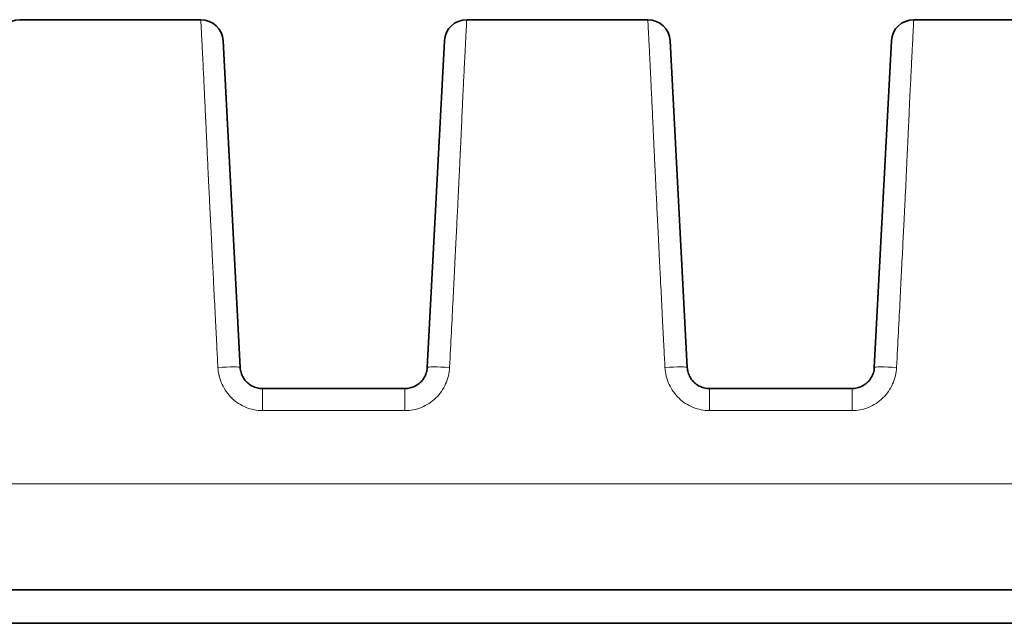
# Model space of a CAD drawing. Header units: millimetres. Extents: x 5 to 415, y 5 to 292.
# Tile 17 of 112: x 136.86 to 145.67, y 88.54 to 93.94. Entities that reach past the tile are written whole.
import ezdxf

# ---------------------------------------------------------------- set-up
doc = ezdxf.new("R2010")
doc.units = ezdxf.units.MM
doc.layers.add('Sichtbar (ISO)', color=7, linetype='Continuous', lineweight=35)
doc.layers.add('Sichtbar schmal (ISO)', color=7, linetype='Continuous', lineweight=18)

msp = doc.modelspace()

# ---------------------------------------------------------------- linework, layer by layer
at = {"layer": 'Sichtbar (ISO)'}
for p, q in [((136.86479124, 93.94265072), (138.48520623, 93.94265072)), ((140.86479124, 93.94265072), (142.48520623, 93.94265072)), ((144.86479124, 93.94265072), (146.48520022, 93.94265072)), ((138.83801186, 90.83218173), (138.68493218, 93.75311611)), ((140.66506619, 93.75311611), (140.51198651, 90.83218172)), ((142.83801186, 90.83218173), (142.68493218, 93.75311611)), ((144.66506619, 93.75311611), (144.51198651, 90.83218172)), ((140.3122606, 90.64264892), (139.03773777, 90.64264892)), ((144.3122606, 90.64264892), (143.03773777, 90.64264892)), ((154.27516267, 88.84264892), (100.27485008, 88.84264892)), ((100.27484961, 88.54264892), (154.27514851, 88.54264892))]:
    msp.add_line(p, q, dxfattribs=at)
for centre, start, end in [((136.8647921, 93.74264892), 90, 176.999999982), ((138.48520627, 93.74264892), 3.000000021, 90), ((140.8647921, 93.74264892), 90, 176.999999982), ((142.48520627, 93.74264892), 3.00000002, 90), ((144.8647921, 93.74264892), 90, 176.999999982)]:
    msp.add_arc(centre, 0.2, start, end, dxfattribs=at)
for points in [[(138.48520623, 93.94264889), (138.48520624, 93.94264891), (138.48520626, 93.94264892), (138.48520627, 93.94264892)], [(142.48520623, 93.94264889), (142.48520624, 93.94264891), (142.48520626, 93.94264892), (142.48520627, 93.94264892)]]:
    msp.add_open_spline(points, degree=3, dxfattribs=at)
for points, knots in [([(139.03773777, 90.64264892), (139.02946647, 90.64264902), (139.01314681, 90.6436628), (138.9894687, 90.6480802), (138.9670397, 90.65508415), (138.94588554, 90.66448901), (138.92601124, 90.67623241), (138.90763753, 90.69016747), (138.89099443, 90.70610845), (138.87627328, 90.72387679), (138.8636677, 90.74326062), (138.85335168, 90.76402749), (138.84548694, 90.78590345), (138.84016948, 90.80872249), (138.83842497, 90.8243007), (138.83801186, 90.83218173)], [0, 0, 0, 0, 0.0813521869, 0.1603753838, 0.2364454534, 0.312131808, 0.3879044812, 0.4635051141, 0.5391746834, 0.6150496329, 0.6911999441, 0.7676237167, 0.8444425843, 0.9214545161, 1, 1, 1, 1]), ([(140.51198651, 90.83218172), (140.51154573, 90.8237732), (140.50962868, 90.80724581), (140.50380706, 90.78346573), (140.49543267, 90.76122661), (140.48474411, 90.74053), (140.4718186, 90.72132505), (140.45679361, 90.70376964), (140.4398916, 90.68809502), (140.42132282, 90.67447692), (140.40130742, 90.6630729), (140.38007913, 90.65402668), (140.35794912, 90.64748276), (140.33523845, 90.64352963), (140.31991374, 90.64264899), (140.3122606, 90.64264892)], [0, 0, 0, 0, 0.0838013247, 0.1650438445, 0.2427208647, 0.3191274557, 0.3954427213, 0.4713977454, 0.547106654, 0.6226076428, 0.6980833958, 0.7736686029, 0.8493777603, 0.9247262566, 1, 1, 1, 1]), ([(143.03773777, 90.64264892), (143.02946647, 90.64264902), (143.01314681, 90.6436628), (142.9894687, 90.6480802), (142.9670397, 90.65508415), (142.94588554, 90.66448901), (142.92601124, 90.67623241), (142.90763753, 90.69016747), (142.89099443, 90.70610845), (142.87627328, 90.72387679), (142.8636677, 90.74326062), (142.85335168, 90.76402749), (142.84548694, 90.78590344), (142.84016948, 90.80872249), (142.83842496, 90.82430068), (142.83801186, 90.83218173)], [0, 0, 0, 0, 0.0813521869, 0.1603753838, 0.2364454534, 0.312131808, 0.3879044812, 0.4635051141, 0.5391746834, 0.6150496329, 0.6911999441, 0.7676237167, 0.8444425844, 0.9214545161, 1, 1, 1, 1]), ([(144.51198651, 90.83218172), (144.51154573, 90.8237732), (144.50962868, 90.80724581), (144.50380706, 90.78346573), (144.49543267, 90.76122661), (144.48474411, 90.74053), (144.4718186, 90.72132505), (144.45679361, 90.70376964), (144.4398916, 90.68809502), (144.42132282, 90.67447692), (144.40130742, 90.6630729), (144.38007913, 90.65402668), (144.35794912, 90.64748276), (144.33523845, 90.64352963), (144.31991374, 90.64264899), (144.3122606, 90.64264892)], [0, 0, 0, 0, 0.0838013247, 0.1650438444, 0.2427208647, 0.3191274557, 0.3954427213, 0.4713977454, 0.547106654, 0.6226076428, 0.6980833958, 0.7736686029, 0.8493777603, 0.9247262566, 1, 1, 1, 1])]:
    msp.add_open_spline(points, degree=3, knots=knots, dxfattribs=at)
at = {"layer": 'Sichtbar schmal (ISO)'}
for p, q in [((139.03773777, 90.44554952), (139.03773777, 90.64264892)), ((140.3122606, 90.64264892), (140.3122606, 90.44554952)), ((143.03773777, 90.44554952), (143.03773777, 90.64264892)), ((144.3122606, 90.64264892), (144.3122606, 90.44554952)), ((139.03773777, 90.44554976), (140.3122606, 90.44554976)), ((143.03773777, 90.44554976), (144.3122606, 90.44554976)), ((154.27516776, 89.78969615), (100.27484999, 89.78971825))]:
    msp.add_line(p, q, dxfattribs=at)
for centre, major_axis, ratio, start_param, end_param in [((138.63828596, 90.82171454), (0.19972591, 0.01046719), 0.0518398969, 0.0000001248, 1.5680795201), ((140.71171241, 90.82171453), (-0.19972591, 0.01046719), 0.051839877, 4.715105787, 6.2831852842), ((142.63828596, 90.82171454), (0.19972591, 0.01046719), 0.051839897, 0.0000001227, 1.5680795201), ((144.71171241, 90.82171453), (-0.19972591, 0.01046719), 0.051839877, 4.7151057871, 6.2831852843)]:
    msp.add_ellipse(centre, major_axis=major_axis, ratio=ratio, start_param=start_param, end_param=end_param, dxfattribs=at)
for points, knots in [([(138.63828596, 90.83209671), (138.63520542, 90.89223138), (138.63215372, 90.95192269), (138.62911552, 91.011485), (138.62528536, 91.08657323), (138.62147667, 91.1614565), (138.61765917, 91.23675628), (138.61337327, 91.32129512), (138.60907623, 91.40635993), (138.60472733, 91.49278983), (138.60263749, 91.53432332), (138.60053569, 91.57617195), (138.59841795, 91.61841829), (138.59600288, 91.66659628), (138.59356603, 91.71530126), (138.59113164, 91.76404607), (138.58675279, 91.85172598), (138.5823824, 91.93952555), (138.57816675, 92.02450916), (138.57433717, 92.10171), (138.57063589, 92.17657565), (138.56717138, 92.24692743), (138.56466216, 92.29788074), (138.56227704, 92.34646812), (138.56005423, 92.39191922), (138.55926481, 92.408061), (138.55849693, 92.42381716), (138.55774855, 92.43922511), (138.55481198, 92.49968464), (138.55217548, 92.55478692), (138.54972238, 92.60666503), (138.54725644, 92.65881448), (138.54497504, 92.70772068), (138.54277276, 92.75530016), (138.54067711, 92.80057585), (138.53865242, 92.84466297), (138.53662726, 92.88884207), (138.5362277, 92.89755849), (138.5358282, 92.90627693), (138.53542833, 92.9150051), (138.53397715, 92.94668079), (138.53250843, 92.97839138), (138.53103799, 93.00987802), (138.52929407, 93.04722095), (138.52754772, 93.0842491), (138.52582486, 93.12054022), (138.52416963, 93.15540677), (138.52253625, 93.1895901), (138.52094482, 93.22277102), (138.51936974, 93.25561095), (138.5178359, 93.2874662), (138.5163581, 93.31811739), (138.51567825, 93.33221821), (138.51501025, 93.34606422), (138.51435509, 93.35964291), (138.51356472, 93.37602399), (138.51279099, 93.39205255), (138.51203692, 93.40766423), (138.51060055, 93.43740168), (138.50923623, 93.46561299), (138.50795334, 93.49207305), (138.50657244, 93.52055472), (138.50528588, 93.54700772), (138.50409185, 93.57140883), (138.50277024, 93.5984172), (138.50156186, 93.62291444), (138.50045288, 93.64508665), (138.50010132, 93.65211546), (138.49975965, 93.65891239), (138.49942738, 93.66548468), (138.49856528, 93.68253673), (138.49777546, 93.69805721), (138.49705241, 93.71218906), (138.49585231, 93.73564501), (138.49483637, 93.75527107), (138.49397633, 93.77177927), (138.49314929, 93.78765403), (138.49246574, 93.80065837), (138.49190469, 93.81134618), (138.49168111, 93.81560534), (138.49147942, 93.81949542), (138.49129389, 93.8231149), (138.49035567, 93.84141801), (138.48979851, 93.85341322), (138.48920343, 93.865675), (138.4891288, 93.86721286), (138.48905402, 93.86874628), (138.48897865, 93.87028095), (138.48850683, 93.87988835), (138.48798691, 93.88961814), (138.48747707, 93.89911292), (138.4871277, 93.90561921), (138.48678406, 93.91199604), (138.48647996, 93.91784064), (138.48638431, 93.91967892), (138.48629151, 93.92146317), (138.48620261, 93.9231738), (138.4858885, 93.92921797), (138.48562499, 93.93430491), (138.4854499, 93.93772409), (138.48528745, 93.94089611), (138.48520069, 93.94264052), (138.48520623, 93.94264889)], [0, 0, 0, 0, 0.02550670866, 0.02550670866, 0.02550670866, 0.05766217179, 0.05766217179, 0.05766217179, 0.09376301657, 0.09376301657, 0.09376301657, 0.11111111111, 0.11111111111, 0.11111111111, 0.13089499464, 0.13089499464, 0.13089499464, 0.16648132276, 0.16648132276, 0.16648132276, 0.19880866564, 0.19880866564, 0.19880866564, 0.22222222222, 0.22222222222, 0.22222222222, 0.23053745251, 0.23053745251, 0.23053745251, 0.26316574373, 0.26316574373, 0.26316574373, 0.29596468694, 0.29596468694, 0.29596468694, 0.32717551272, 0.32717551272, 0.32717551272, 0.33333333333, 0.33333333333, 0.33333333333, 0.35568087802, 0.35568087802, 0.35568087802, 0.38218490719, 0.38218490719, 0.38218490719, 0.407648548, 0.407648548, 0.407648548, 0.43285050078, 0.43285050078, 0.43285050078, 0.44444444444, 0.44444444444, 0.44444444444, 0.45843117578, 0.45843117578, 0.45843117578, 0.48507338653, 0.48507338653, 0.48507338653, 0.51375111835, 0.51375111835, 0.51375111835, 0.54549305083, 0.54549305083, 0.54549305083, 0.55555555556, 0.55555555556, 0.55555555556, 0.58166311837, 0.58166311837, 0.58166311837, 0.62499627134, 0.62499627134, 0.62499627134, 0.66666666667, 0.66666666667, 0.66666666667, 0.68327258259, 0.68327258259, 0.68327258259, 0.76724594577, 0.76724594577, 0.76724594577, 0.77777777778, 0.77777777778, 0.77777777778, 0.8437093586, 0.8437093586, 0.8437093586, 0.88888888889, 0.88888888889, 0.88888888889, 0.90309897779, 0.90309897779, 0.90309897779, 0.95330740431, 0.95330740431, 0.95330740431, 0.99988646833, 0.99988646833, 0.99988646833, 0.99988646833]), ([(140.71171241, 90.8320967), (140.71718719, 90.94203482), (140.72242001, 91.04616082), (140.72736988, 91.1441302), (140.73267362, 91.24910368), (140.73765233, 91.34700565), (140.74225606, 91.43742533), (140.74680185, 91.52670712), (140.75098181, 91.60868971), (140.75474881, 91.68299797), (140.75523022, 91.69249431), (140.75570485, 91.7018661), (140.756173, 91.71111892), (140.76076313, 91.80184049), (140.76473032, 91.8811144), (140.76836328, 91.95415518), (140.7721476, 92.030239), (140.77557002, 92.09957414), (140.77894914, 92.16790581), (140.77965304, 92.18214001), (140.78035503, 92.19633004), (140.78105786, 92.21052524), (140.78345942, 92.25903044), (140.78586587, 92.30746051), (140.7882828, 92.3563429), (140.79100672, 92.41143415), (140.79374449, 92.46711036), (140.79649177, 92.52389323), (140.79888239, 92.57330444), (140.80128045, 92.62355829), (140.80366971, 92.67474613), (140.80385505, 92.67871698), (140.80404034, 92.68269332), (140.80422555, 92.68667511), (140.80615849, 92.72823033), (140.80808424, 92.77023208), (140.81000527, 92.81245554), (140.81192922, 92.85474327), (140.81384854, 92.8972557), (140.8157588, 92.93963379), (140.81755276, 92.97943175), (140.81933866, 93.01910999), (140.82110875, 93.05829168), (140.82281427, 93.0960441), (140.82450496, 93.13333294), (140.82617318, 93.16980619), (140.8264708, 93.1763134), (140.8267677, 93.18279437), (140.82706384, 93.18924751), (140.82840177, 93.21840174), (140.82974734, 93.24714515), (140.83106894, 93.27494853), (140.83272885, 93.30986936), (140.83435027, 93.34329431), (140.83589313, 93.37460659), (140.83758586, 93.40896025), (140.83918393, 93.44076941), (140.84066323, 93.46976972), (140.84239722, 93.50376313), (140.84396827, 93.53390236), (140.84536899, 93.56036388), (140.84557755, 93.56430374), (140.84578237, 93.56816284), (140.84598345, 93.57194225), (140.84748844, 93.60022864), (140.84872341, 93.6240496), (140.84977104, 93.6446957), (140.85139446, 93.67668913), (140.85257059, 93.70110855), (140.8535083, 93.72087226), (140.85381107, 93.72725355), (140.85408835, 93.73313755), (140.85434537, 93.73858763), (140.8553255, 93.75937196), (140.85603672, 93.77405156), (140.85669372, 93.78716084), (140.8570869, 93.79500598), (140.85745689, 93.80221684), (140.85782632, 93.809319), (140.85841027, 93.82054541), (140.85901182, 93.83148365), (140.8596093, 93.84227932), (140.86002142, 93.84972573), (140.86043131, 93.85709871), (140.86082597, 93.86433323), (140.86121713, 93.8715037), (140.86158823, 93.87855376), (140.86194293, 93.88556449), (140.86246494, 93.89588191), (140.86295437, 93.90617053), (140.86335674, 93.91542683), (140.86338006, 93.91596337), (140.86340318, 93.91649614), (140.86342608, 93.91702474), (140.86376359, 93.92481436), (140.86405168, 93.93162973), (140.86428394, 93.93621013), (140.86449216, 93.94031627), (140.86465622, 93.94263933), (140.86479124, 93.94264889)], [0, 0, 0, 0, 0.03195397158, 0.03195397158, 0.03195397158, 0.06619242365, 0.06619242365, 0.06619242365, 0.1, 0.1, 0.1, 0.10432049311, 0.10432049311, 0.10432049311, 0.14668184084, 0.14668184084, 0.14668184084, 0.19080804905, 0.19080804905, 0.19080804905, 0.2, 0.2, 0.2, 0.23140902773, 0.23140902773, 0.23140902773, 0.26680750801, 0.26680750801, 0.26680750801, 0.29761048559, 0.29761048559, 0.29761048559, 0.3, 0.3, 0.3, 0.32493772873, 0.32493772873, 0.32493772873, 0.34991342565, 0.34991342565, 0.34991342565, 0.37336851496, 0.37336851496, 0.37336851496, 0.39596801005, 0.39596801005, 0.39596801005, 0.4, 0.4, 0.4, 0.41821588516, 0.41821588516, 0.41821588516, 0.44109488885, 0.44109488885, 0.44109488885, 0.46619614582, 0.46619614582, 0.46619614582, 0.49561919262, 0.49561919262, 0.49561919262, 0.5, 0.5, 0.5, 0.53278743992, 0.53278743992, 0.53278743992, 0.58359522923, 0.58359522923, 0.58359522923, 0.6, 0.6, 0.6, 0.66256096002, 0.66256096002, 0.66256096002, 0.7, 0.7, 0.7, 0.75918002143, 0.75918002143, 0.75918002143, 0.8, 0.8, 0.8, 0.84045859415, 0.84045859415, 0.84045859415, 0.9, 0.9, 0.9, 0.90345125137, 0.90345125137, 0.90345125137, 0.95431050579, 0.95431050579, 0.95431050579, 0.99990365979, 0.99990365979, 0.99990365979, 0.99990365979]), ([(142.63828596, 90.83209671), (142.63520542, 90.89223138), (142.63215372, 90.95192269), (142.62911552, 91.011485), (142.62528536, 91.08657323), (142.62147667, 91.1614565), (142.61765917, 91.23675628), (142.61337327, 91.32129512), (142.60907623, 91.40635993), (142.60472733, 91.49278983), (142.60263749, 91.53432332), (142.60053569, 91.57617195), (142.59841795, 91.61841829), (142.59600288, 91.66659628), (142.59356603, 91.71530126), (142.59113164, 91.76404607), (142.58675279, 91.85172598), (142.5823824, 91.93952555), (142.57816675, 92.02450916), (142.57433717, 92.10171), (142.57063589, 92.17657565), (142.56717138, 92.24692743), (142.56466216, 92.29788074), (142.56227704, 92.34646812), (142.56005423, 92.39191922), (142.55926481, 92.408061), (142.55849693, 92.42381716), (142.55774855, 92.43922511), (142.55481198, 92.49968464), (142.55217548, 92.55478692), (142.54972238, 92.60666503), (142.54725644, 92.65881448), (142.54497504, 92.70772068), (142.54277276, 92.75530016), (142.54067711, 92.80057585), (142.53865242, 92.84466297), (142.53662726, 92.88884207), (142.5362277, 92.89755849), (142.5358282, 92.90627693), (142.53542833, 92.9150051), (142.53397715, 92.94668079), (142.53250843, 92.97839138), (142.53103799, 93.00987802), (142.52929407, 93.04722095), (142.52754772, 93.0842491), (142.52582486, 93.12054022), (142.52416963, 93.15540677), (142.52253625, 93.1895901), (142.52094482, 93.22277102), (142.51936974, 93.25561095), (142.5178359, 93.2874662), (142.5163581, 93.31811739), (142.51567825, 93.33221821), (142.51501025, 93.34606422), (142.51435509, 93.35964291), (142.51356472, 93.37602399), (142.51279099, 93.39205255), (142.51203692, 93.40766423), (142.51060055, 93.43740168), (142.50923623, 93.46561299), (142.50795334, 93.49207305), (142.50657244, 93.52055472), (142.50528588, 93.54700772), (142.50409185, 93.57140883), (142.50277024, 93.5984172), (142.50156186, 93.62291444), (142.50045288, 93.64508665), (142.50010132, 93.65211546), (142.49975965, 93.65891239), (142.49942738, 93.66548468), (142.49856528, 93.68253673), (142.49777546, 93.69805721), (142.49705241, 93.71218906), (142.49585231, 93.73564501), (142.49483637, 93.75527107), (142.49397633, 93.77177927), (142.49314929, 93.78765403), (142.49246574, 93.80065837), (142.49190469, 93.81134618), (142.49168111, 93.81560534), (142.49147942, 93.81949542), (142.49129389, 93.8231149), (142.49035567, 93.84141801), (142.48979851, 93.85341322), (142.48920343, 93.865675), (142.4891288, 93.86721286), (142.48905402, 93.86874628), (142.48897865, 93.87028095), (142.48850683, 93.87988835), (142.48798691, 93.88961814), (142.48747707, 93.89911292), (142.4871277, 93.90561921), (142.48678406, 93.91199604), (142.48647996, 93.91784064), (142.48638431, 93.91967892), (142.48629151, 93.92146317), (142.48620261, 93.9231738), (142.4858885, 93.92921797), (142.48562499, 93.93430491), (142.4854499, 93.93772409), (142.48528745, 93.94089611), (142.48520069, 93.94264052), (142.48520623, 93.94264889)], [0, 0, 0, 0, 0.02550670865, 0.02550670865, 0.02550670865, 0.05766217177, 0.05766217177, 0.05766217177, 0.09376301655, 0.09376301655, 0.09376301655, 0.11111111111, 0.11111111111, 0.11111111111, 0.13089499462, 0.13089499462, 0.13089499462, 0.16648132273, 0.16648132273, 0.16648132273, 0.1988086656, 0.1988086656, 0.1988086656, 0.22222222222, 0.22222222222, 0.22222222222, 0.23053745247, 0.23053745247, 0.23053745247, 0.26316574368, 0.26316574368, 0.26316574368, 0.29596468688, 0.29596468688, 0.29596468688, 0.32717551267, 0.32717551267, 0.32717551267, 0.33333333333, 0.33333333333, 0.33333333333, 0.35568087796, 0.35568087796, 0.35568087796, 0.38218490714, 0.38218490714, 0.38218490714, 0.40764854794, 0.40764854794, 0.40764854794, 0.43285050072, 0.43285050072, 0.43285050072, 0.44444444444, 0.44444444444, 0.44444444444, 0.45843117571, 0.45843117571, 0.45843117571, 0.48507338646, 0.48507338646, 0.48507338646, 0.51375111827, 0.51375111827, 0.51375111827, 0.54549305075, 0.54549305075, 0.54549305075, 0.55555555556, 0.55555555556, 0.55555555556, 0.58166311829, 0.58166311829, 0.58166311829, 0.62499627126, 0.62499627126, 0.62499627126, 0.66666666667, 0.66666666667, 0.66666666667, 0.68327258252, 0.68327258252, 0.68327258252, 0.7672459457, 0.7672459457, 0.7672459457, 0.77777777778, 0.77777777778, 0.77777777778, 0.84370935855, 0.84370935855, 0.84370935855, 0.88888888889, 0.88888888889, 0.88888888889, 0.90309897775, 0.90309897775, 0.90309897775, 0.95330740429, 0.95330740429, 0.95330740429, 0.99988646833, 0.99988646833, 0.99988646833, 0.99988646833]), ([(144.71171241, 90.8320967), (144.71718719, 90.94203482), (144.72242001, 91.04616082), (144.72736988, 91.1441302), (144.73267362, 91.24910368), (144.73765233, 91.34700565), (144.74225606, 91.43742533), (144.74680185, 91.52670712), (144.75098181, 91.60868971), (144.75474881, 91.68299797), (144.75523022, 91.69249431), (144.75570485, 91.7018661), (144.756173, 91.71111892), (144.76076313, 91.80184049), (144.76473032, 91.8811144), (144.76836328, 91.95415518), (144.7721476, 92.030239), (144.77557002, 92.09957414), (144.77894914, 92.16790581), (144.77965304, 92.18214001), (144.78035503, 92.19633004), (144.78105786, 92.21052524), (144.78345942, 92.25903044), (144.78586587, 92.30746051), (144.7882828, 92.3563429), (144.79100672, 92.41143415), (144.79374449, 92.46711036), (144.79649177, 92.52389323), (144.79888239, 92.57330444), (144.80128045, 92.62355829), (144.80366971, 92.67474613), (144.80385505, 92.67871698), (144.80404034, 92.68269332), (144.80422555, 92.68667511), (144.80615849, 92.72823033), (144.80808424, 92.77023208), (144.81000527, 92.81245554), (144.81192922, 92.85474327), (144.81384854, 92.8972557), (144.8157588, 92.93963379), (144.81755276, 92.97943175), (144.81933866, 93.01910999), (144.82110875, 93.05829168), (144.82281427, 93.0960441), (144.82450496, 93.13333294), (144.82617318, 93.16980619), (144.8264708, 93.1763134), (144.8267677, 93.18279437), (144.82706384, 93.18924751), (144.82840177, 93.21840174), (144.82974734, 93.24714515), (144.83106894, 93.27494853), (144.83272885, 93.30986936), (144.83435027, 93.34329431), (144.83589313, 93.37460659), (144.83758586, 93.40896025), (144.83918393, 93.44076941), (144.84066323, 93.46976972), (144.84239722, 93.50376313), (144.84396827, 93.53390236), (144.84536899, 93.56036388), (144.84557755, 93.56430374), (144.84578237, 93.56816284), (144.84598345, 93.57194225), (144.84748844, 93.60022864), (144.84872341, 93.6240496), (144.84977104, 93.6446957), (144.85139446, 93.67668913), (144.85257059, 93.70110855), (144.8535083, 93.72087226), (144.85381107, 93.72725355), (144.85408835, 93.73313755), (144.85434537, 93.73858763), (144.8553255, 93.75937196), (144.85603672, 93.77405156), (144.85669372, 93.78716084), (144.8570869, 93.79500598), (144.85745689, 93.80221684), (144.85782632, 93.809319), (144.85841027, 93.82054541), (144.85901182, 93.83148365), (144.8596093, 93.84227932), (144.86002142, 93.84972573), (144.86043131, 93.85709871), (144.86082597, 93.86433323), (144.86121713, 93.8715037), (144.86158823, 93.87855376), (144.86194293, 93.88556449), (144.86246494, 93.89588191), (144.86295437, 93.90617053), (144.86335674, 93.91542683), (144.86338006, 93.91596337), (144.86340318, 93.91649614), (144.86342608, 93.91702474), (144.86376359, 93.92481436), (144.86405168, 93.93162973), (144.86428394, 93.93621013), (144.86449216, 93.94031627), (144.86465622, 93.94263933), (144.86479124, 93.94264889)], [0, 0, 0, 0, 0.03195397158, 0.03195397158, 0.03195397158, 0.06619242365, 0.06619242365, 0.06619242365, 0.1, 0.1, 0.1, 0.10432049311, 0.10432049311, 0.10432049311, 0.14668184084, 0.14668184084, 0.14668184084, 0.19080804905, 0.19080804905, 0.19080804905, 0.2, 0.2, 0.2, 0.23140902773, 0.23140902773, 0.23140902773, 0.26680750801, 0.26680750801, 0.26680750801, 0.29761048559, 0.29761048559, 0.29761048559, 0.3, 0.3, 0.3, 0.32493772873, 0.32493772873, 0.32493772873, 0.34991342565, 0.34991342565, 0.34991342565, 0.37336851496, 0.37336851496, 0.37336851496, 0.39596801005, 0.39596801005, 0.39596801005, 0.4, 0.4, 0.4, 0.41821588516, 0.41821588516, 0.41821588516, 0.44109488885, 0.44109488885, 0.44109488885, 0.46619614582, 0.46619614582, 0.46619614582, 0.49561919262, 0.49561919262, 0.49561919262, 0.5, 0.5, 0.5, 0.53278743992, 0.53278743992, 0.53278743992, 0.58359522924, 0.58359522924, 0.58359522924, 0.6, 0.6, 0.6, 0.66256096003, 0.66256096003, 0.66256096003, 0.7, 0.7, 0.7, 0.75918002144, 0.75918002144, 0.75918002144, 0.8, 0.8, 0.8, 0.84045859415, 0.84045859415, 0.84045859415, 0.9, 0.9, 0.9, 0.90345125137, 0.90345125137, 0.90345125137, 0.9543105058, 0.9543105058, 0.9543105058, 0.99990365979, 0.99990365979, 0.99990365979, 0.99990365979])]:
    msp.add_open_spline(points, degree=3, knots=knots, dxfattribs=at)
for points in [[(139.03773777, 90.44554976), (138.98698763, 90.44562933), (138.88581427, 90.46571596), (138.75836192, 90.54805762), (138.66672468, 90.67554871), (138.64091446, 90.77921357), (138.63828596, 90.8320967)], [(140.71171241, 90.8320967), (140.70914903, 90.78101776), (140.68458108, 90.67953614), (140.59600242, 90.55151548), (140.46215177, 90.46422425), (140.36182899, 90.44562931), (140.3122606, 90.44554976)], [(143.03773777, 90.44554976), (142.98698763, 90.44562933), (142.88581427, 90.46571596), (142.75836192, 90.54805762), (142.66672468, 90.67554871), (142.64091446, 90.77921357), (142.63828596, 90.8320967)], [(144.71171241, 90.8320967), (144.70914903, 90.78101776), (144.68458108, 90.67953614), (144.59600242, 90.55151548), (144.46215177, 90.46422425), (144.36182899, 90.44562931), (144.3122606, 90.44554976)]]:
    msp.add_open_spline(points, degree=3, dxfattribs=at)

doc.saveas('drawing.dxf')
